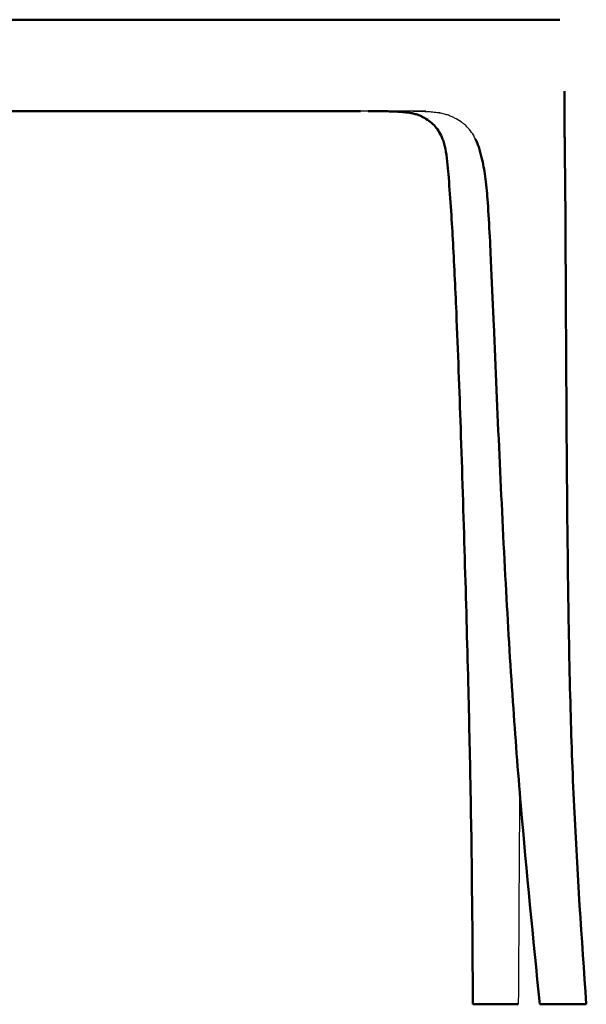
# Model space of a CAD drawing. Header units: millimetres. Extents: x -51070 to 51012658, y -411665 to 5484957.
# Tile 3 of 207: x 51011452 to 51011696, y 5483373 to 5483797. Entities that reach past the tile are written whole.
import ezdxf

# ---------------------------------------------------------------- set-up
doc = ezdxf.new("R2010")
doc.units = ezdxf.units.MM
doc.layers.add('Make2D$Visible$Curves', color=7, linetype='Continuous', true_color=0x000000)
doc.layers.add('Make2D$Visible$SceneSilhouetteCurves', color=7, linetype='Continuous', lineweight=50, true_color=0x000000)

msp = doc.modelspace()

# ---------------------------------------------------------------- linework, layer by layer
at = {"layer": 'Make2D$Visible$Curves', "color": 30}
for points, degree in [([(51011417.33, 5483796.68), (51011429.35, 5483796.68), (51011440.91, 5483796.68), (51011452.46, 5483796.68)], 3), ([(51011452.46, 5483796.68), (51011464.02, 5483796.68), (51011475.58, 5483796.68), (51011487.6, 5483796.68)], 3), ([(51011487.6, 5483796.68), (51011499.63, 5483796.68), (51011512.12, 5483796.68), (51011525.55, 5483796.68)], 3), ([(51011525.55, 5483796.68), (51011538.99, 5483796.68), (51011553.36, 5483796.68), (51011566.48, 5483796.68)], 3), ([(51011566.48, 5483796.68), (51011579.59, 5483796.68), (51011591.44, 5483796.68), (51011599.82, 5483796.68)], 3), ([(51011599.82, 5483796.68), (51011604.01, 5483796.68), (51011607.34, 5483796.68), (51011610.03, 5483796.68)], 3), ([(51011610.03, 5483796.68), (51011612.73, 5483796.68), (51011614.79, 5483796.68), (51011616.45, 5483796.68)], 3), ([(51011616.45, 5483796.68), (51011617.28, 5483796.68), (51011618.01, 5483796.68), (51011618.67, 5483796.68)], 3), ([(51011618.67, 5483796.68), (51011619.34, 5483796.68), (51011619.93, 5483796.68), (51011620.48, 5483796.68)], 3), ([(51011620.48, 5483796.68), (51011621.03, 5483796.68), (51011621.54, 5483796.68), (51011622.03, 5483796.68)], 3), ([(51011622.03, 5483796.68), (51011622.53, 5483796.68), (51011623.01, 5483796.68), (51011623.52, 5483796.68)], 3), ([(51011623.52, 5483796.68), (51011625.53, 5483796.68), (51011627.81, 5483796.68), (51011630.24, 5483796.68)], 3), ([(51011630.24, 5483796.68), (51011632.66, 5483796.68), (51011635.22, 5483796.68), (51011637.77, 5483796.68)], 3), ([(51011637.77, 5483796.68), (51011640.32, 5483796.68), (51011642.87, 5483796.68), (51011645.38, 5483796.68)], 3), ([(51011645.38, 5483796.68), (51011647.89, 5483796.68), (51011650.37, 5483796.68), (51011652.79, 5483796.68)], 3), ([(51011652.79, 5483796.68), (51011654, 5483796.68), (51011655.2, 5483796.68), (51011656.37, 5483796.68)], 3), ([(51011656.37, 5483796.68), (51011657.53, 5483796.68), (51011658.67, 5483796.68), (51011659.75, 5483796.68)], 3), ([(51011659.75, 5483796.68), (51011660.3, 5483796.68), (51011660.83, 5483796.68), (51011661.35, 5483796.68)], 3), ([(51011661.35, 5483796.68), (51011661.86, 5483796.68), (51011662.37, 5483796.68), (51011662.85, 5483796.68)], 3), ([(51011662.85, 5483796.68), (51011663.34, 5483796.68), (51011663.81, 5483796.68), (51011664.27, 5483796.68)], 3), ([(51011664.27, 5483796.68), (51011664.72, 5483796.68), (51011665.16, 5483796.68), (51011665.57, 5483796.68)], 3), ([(51011666.76, 5483796.68), (51011666.38, 5483796.68), (51011665.99, 5483796.68), (51011665.57, 5483796.68)], 3), ([(51011667.84, 5483796.68), (51011667.5, 5483796.68), (51011667.14, 5483796.68), (51011666.76, 5483796.68)], 3), ([(51011668.82, 5483796.68), (51011668.51, 5483796.68), (51011668.18, 5483796.68), (51011667.84, 5483796.68)], 3), ([(51011669.73, 5483796.68), (51011669.44, 5483796.68), (51011669.14, 5483796.68), (51011668.82, 5483796.68)], 3), ([(51011671.34, 5483796.68), (51011670.84, 5483796.68), (51011670.3, 5483796.68), (51011669.73, 5483796.68)], 3), ([(51011672.78, 5483796.68), (51011672.32, 5483796.68), (51011671.84, 5483796.68), (51011671.34, 5483796.68)], 3), ([(51011671.6, 5483796.68), (51011671.6, 5483796.68), (51011671.59, 5483796.68)], 2), ([(51011675.45, 5483796.68), (51011674.59, 5483796.68), (51011673.71, 5483796.68), (51011672.78, 5483796.68)], 3), ([(51011678.03, 5483796.68), (51011677.17, 5483796.68), (51011676.32, 5483796.68), (51011675.45, 5483796.68)], 3), ([(51011680.58, 5483796.68), (51011679.78, 5483796.68), (51011678.9, 5483796.68), (51011678.03, 5483796.68)], 3), ([(51011682.66, 5483796.68), (51011682.11, 5483796.68), (51011681.38, 5483796.68), (51011680.58, 5483796.68)], 3), ([(51011682.66, 5483796.68), (51011682.67, 5483796.68), (51011682.67, 5483796.68)], 2), ([(51011683.86, 5483796.68), (51011683.59, 5483796.68), (51011683.21, 5483796.68), (51011682.66, 5483796.68)], 3), ([(51011682.82, 5483796.68), (51011682.82, 5483796.68), (51011682.82, 5483796.68)], 2), ([(51011684.39, 5483796.68), (51011684.29, 5483796.68), (51011684.13, 5483796.68), (51011683.86, 5483796.68)], 3), ([(51011684.56, 5483796.68), (51011684.54, 5483796.68), (51011684.49, 5483796.68), (51011684.39, 5483796.68)], 3), ([(51011684.56, 5483796.68), (51011684.56, 5483796.68), (51011684.57, 5483796.68), (51011684.57, 5483796.68)], 3), ([(51011452.46, 5483757.35), (51011440.91, 5483757.35), (51011429.35, 5483757.35), (51011417.35, 5483757.35)], 3), ([(51011452.46, 5483757.35), (51011464.02, 5483757.35), (51011475.58, 5483757.35), (51011487.58, 5483757.35)], 3), ([(51011487.58, 5483757.35), (51011499.58, 5483757.35), (51011512.03, 5483757.35), (51011525.38, 5483757.35)], 3), ([(51011525.38, 5483757.35), (51011538.73, 5483757.35), (51011552.98, 5483757.35), (51011565.95, 5483757.35)], 3), ([(51011565.95, 5483757.35), (51011578.93, 5483757.35), (51011590.65, 5483757.35), (51011598.94, 5483757.35)], 3), ([(51011593.41, 5483757.35), (51011593.35, 5483757.35), (51011593.3, 5483757.35), (51011593.16, 5483757.42)], 3), ([(51011647.2, 5483373.39), (51011647.2, 5483373.39), (51011647.32, 5483373.39), (51011647.88, 5483373.39), (51011648.79, 5483373.39), (51011650.01, 5483373.39), (51011651.49, 5483373.39), (51011653.19, 5483373.39), (51011655.03, 5483373.39), (51011656.94, 5483373.39), (51011658.86, 5483373.39), (51011660.7, 5483373.39), (51011662.39, 5483373.39), (51011663.88, 5483373.39), (51011665.1, 5483373.39), (51011666.01, 5483373.39), (51011666.56, 5483373.39), (51011666.69, 5483373.39), (51011666.69, 5483373.39)], 3), ([(51011686.18, 5483373.39), (51011685.53, 5483373.39), (51011684.22, 5483373.39), (51011682.31, 5483373.39), (51011680.55, 5483373.39), (51011678.99, 5483373.39), (51011677.7, 5483373.39), (51011676.73, 5483373.39), (51011676.11, 5483373.39), (51011675.95, 5483373.39), (51011675.93, 5483373.39)], 3)]:
    msp.add_open_spline(points, degree=degree, dxfattribs=at)
for points, knots in [([(51011686.58, 5483765.96), (51011686.58, 5483765.31), (51011686.58, 5483764.66), (51011686.58, 5483764.01), (51011686.58, 5483763.34), (51011686.58, 5483762.68), (51011686.58, 5483762.02), (51011686.58, 5483761.35), (51011686.58, 5483760.68), (51011686.58, 5483760.01), (51011686.58, 5483759.34), (51011686.58, 5483758.67), (51011686.58, 5483758), (51011686.58, 5483756.7), (51011686.58, 5483755.4), (51011686.58, 5483754.08), (51011686.58, 5483752.87), (51011686.59, 5483751.65), (51011686.59, 5483750.42)], [0, 0, 0, 0, 1.952883, 1.952883, 1.952883, 3.943563, 3.943563, 3.943563, 5.951691, 5.951691, 5.951691, 7.956878, 7.956878, 7.956878, 11.876786, 11.876786, 11.876786, 15.540003, 15.540003, 15.540003, 15.540003]), ([(51011611.41, 5483757.28), (51011610.27, 5483757.32), (51011609.04, 5483757.34), (51011604.32, 5483757.35), (51011602.12, 5483757.35)], [0, 0, 0, 0, 0.5, 0.75, 0.75, 0.75, 0.75]), ([(51011620.14, 5483756.63), (51011619.79, 5483756.69), (51011619.44, 5483756.74), (51011619.08, 5483756.78), (51011618.71, 5483756.83), (51011618.33, 5483756.87), (51011617.95, 5483756.91), (51011617.9, 5483756.92), (51011617.84, 5483756.92), (51011617.78, 5483756.93), (51011617.45, 5483756.96), (51011617.12, 5483756.99), (51011616.79, 5483757.01), (51011616.42, 5483757.04), (51011615.99, 5483757.07), (51011615.61, 5483757.09), (51011615.23, 5483757.12), (51011614.85, 5483757.14), (51011614.47, 5483757.16), (51011614.09, 5483757.18), (51011613.72, 5483757.19), (51011613.34, 5483757.21), (51011612.56, 5483757.24), (51011612.17, 5483757.26), (51011611.41, 5483757.28)], [0, 0, 0, 0, 1.167654, 1.167654, 1.167654, 2.382338, 2.382338, 2.382338, 2.573442, 2.573442, 2.573442, 3.630213, 3.630213, 3.630213, 4.884261, 4.884261, 4.884261, 6.076448, 6.076448, 6.076448, 7.234942, 7.234942, 7.234942, 9.198617, 9.198617, 9.198617, 9.198617]), ([(51011626.35, 5483754.46), (51011625.92, 5483754.71), (51011625.49, 5483754.94), (51011625.04, 5483755.15), (51011624.59, 5483755.37), (51011624.11, 5483755.57), (51011623.62, 5483755.75), (51011623.37, 5483755.84), (51011623.11, 5483755.93), (51011622.85, 5483756.01), (51011622.58, 5483756.09), (51011622.3, 5483756.17), (51011622.02, 5483756.24), (51011621.72, 5483756.32), (51011621.42, 5483756.39), (51011621.12, 5483756.45), (51011620.79, 5483756.52), (51011620.47, 5483756.58), (51011620.14, 5483756.63)], [0, 0, 0, 0, 1.856687, 1.856687, 1.856687, 3.761902, 3.761902, 3.761902, 4.73705, 4.73705, 4.73705, 5.738562, 5.738562, 5.738562, 6.780706, 6.780706, 6.780706, 7.882699, 7.882699, 7.882699, 7.882699]), ([(51011634.19, 5483745.38), (51011633.76, 5483746.41), (51011633.29, 5483747.38), (51011632.76, 5483748.28), (51011632.22, 5483749.18), (51011631.63, 5483750.01), (51011630.98, 5483750.76), (51011630.33, 5483751.51), (51011629.6, 5483752.19), (51011628.82, 5483752.8), (51011628.05, 5483753.4), (51011627.23, 5483753.95), (51011626.35, 5483754.46)], [0, 0, 0, 0, 3.81168, 3.81168, 3.81168, 7.659029, 7.659029, 7.659029, 11.528067, 11.528067, 11.528067, 15.302291, 15.302291, 15.302291, 15.302291]), ([(51011686.59, 5483750.42), (51011686.6, 5483748.34), (51011686.61, 5483746.23), (51011686.63, 5483744.08), (51011686.65, 5483742.08), (51011686.67, 5483740.09), (51011686.69, 5483738.11), (51011686.73, 5483734.93), (51011686.78, 5483731.8), (51011686.84, 5483725.68), (51011686.86, 5483722.62), (51011686.89, 5483719.51), (51011686.96, 5483710.1), (51011687, 5483700.46), (51011687.1, 5483681.96), (51011687.14, 5483673.61), (51011687.18, 5483665.55), (51011687.38, 5483627.64), (51011687.59, 5483590.42), (51011688.08, 5483553.91), (51011688.3, 5483537.24), (51011688.6, 5483520.29), (51011689.06, 5483503.07), (51011689.46, 5483488.1), (51011689.98, 5483473.43), (51011690.67, 5483458.48), (51011692.02, 5483429.76), (51011693.93, 5483402.04), (51011695.91, 5483373.39)], [0, 0, 0, 0, 6.339479, 6.339479, 6.339479, 12.308245, 12.308245, 12.308245, 21.69669, 21.69669, 30.90868, 30.90868, 30.90868, 59.721348, 59.721348, 84.882249, 84.882249, 84.882249, 196.532723, 196.532723, 196.532723, 247.396272, 247.396272, 247.396272, 292.045324, 292.045324, 292.045324, 377.427218, 377.427218, 377.427218, 377.427218]), ([(51011646.18, 5483465.59), (51011645.9, 5483480.84), (51011645.56, 5483496.08), (51011645.17, 5483511.41), (51011644.73, 5483529.3), (51011644.22, 5483547.31), (51011643.69, 5483565.3), (51011643.15, 5483583.65), (51011642.56, 5483602.65), (51011641.39, 5483637.34), (51011640.79, 5483653.97), (51011640.07, 5483670.91), (51011639.6, 5483681.89), (51011639.1, 5483692.39), (51011638.07, 5483710.74), (51011637.38, 5483721.91), (51011636.65, 5483730.24), (51011636.38, 5483733.31), (51011635.93, 5483738.06), (51011635.38, 5483741.09), (51011635.25, 5483741.84), (51011635.09, 5483742.6), (51011634.68, 5483744.1), (51011634.49, 5483744.65), (51011634.19, 5483745.38)], [0, 0, 0, 0, 46.709794, 46.709794, 46.709794, 101.36464, 101.36464, 101.36464, 157.892246, 157.892246, 207.934555, 207.934555, 207.934555, 240.612997, 240.612997, 267.892472, 267.892472, 267.892472, 279.038836, 279.038836, 279.038836, 281.338376, 281.338376, 283.881582, 283.881582, 283.881582, 283.881582]), ([(51011675.93, 5483373.39), (51011673.05, 5483402.04), (51011670.23, 5483430.12), (51011667.79, 5483458.86), (51011666.52, 5483473.85), (51011665.4, 5483488.45), (51011664.37, 5483503.48), (51011663.21, 5483520.4), (51011662.2, 5483537.33), (51011661.29, 5483554.27), (51011659.34, 5483590.71), (51011657.74, 5483627.88), (51011656.11, 5483665.75), (51011655.77, 5483673.8), (51011655.41, 5483682.12), (51011654.66, 5483698.96), (51011654.09, 5483711.53), (51011653.46, 5483719.55), (51011653.2, 5483722.78), (51011652.87, 5483726.16), (51011652.04, 5483732.24), (51011651.6, 5483734.71), (51011650.93, 5483737.49), (51011650.57, 5483739), (51011650.16, 5483740.53), (51011649.68, 5483741.96), (51011649.28, 5483743.16), (51011648.85, 5483744.23), (51011648.32, 5483745.31)], [0, 0, 0, 0, 86.139825, 86.139825, 86.139825, 130.964701, 130.964701, 130.964701, 181.884369, 181.884369, 181.884369, 293.520044, 293.520044, 293.520044, 321.052751, 321.052751, 347.428599, 347.428599, 347.428599, 357.040268, 357.040268, 365.843999, 365.843999, 365.843999, 370.725007, 370.725007, 370.725007, 374.678751, 374.678751, 374.678751, 374.678751]), ([(51011647.2, 5483373.39), (51011646.99, 5483403.8), (51011646.79, 5483430.91), (51011646.25, 5483461.62), (51011646.23, 5483462.95), (51011646.21, 5483464.27), (51011646.18, 5483465.59)], [0, 0, 0, 0, 90.717329, 90.717329, 90.717329, 94.777852, 94.777852, 94.777852, 94.777852]), ([(51011695.91, 5483373.39), (51011695.91, 5483373.39), (51011695.81, 5483373.39), (51011695.31, 5483373.39), (51011694.43, 5483373.39), (51011693.22, 5483373.39), (51011691.73, 5483373.39), (51011690.02, 5483373.39), (51011688.14, 5483373.39), (51011686.84, 5483373.39), (51011686.18, 5483373.39)], [-0.2455781, -0.2455781, -0.2455781, -0.2455781, -0.21875, -0.1875, -0.15625, -0.125, -0.09375, -0.0625, -0.03125, 0, 0, 0, 0])]:
    msp.add_open_spline(points, degree=3, knots=knots, dxfattribs=at)
at = {"layer": 'Make2D$Visible$Curves', "color": 30, "lineweight": -3}
for points, knots in [([(51011621.8, 5483757.28), (51011621.77, 5483757.28), (51011621.73, 5483757.28), (51011621.7, 5483757.28), (51011621.67, 5483757.28), (51011621.63, 5483757.28), (51011621.6, 5483757.28), (51011621.6, 5483757.28), (51011621.6, 5483757.28), (51011621.59, 5483757.28), (51011621.56, 5483757.28), (51011621.52, 5483757.28), (51011621.49, 5483757.29), (51011621.45, 5483757.29), (51011621.41, 5483757.29), (51011621.38, 5483757.29), (51011621.34, 5483757.29), (51011621.31, 5483757.29), (51011621.27, 5483757.29), (51011621.24, 5483757.29), (51011621.2, 5483757.29), (51011621.17, 5483757.29), (51011621.13, 5483757.29), (51011621.1, 5483757.29), (51011621.06, 5483757.29), (51011621.03, 5483757.29), (51011620.99, 5483757.29), (51011620.95, 5483757.29), (51011620.92, 5483757.3), (51011620.88, 5483757.3), (51011620.85, 5483757.3), (51011620.81, 5483757.3), (51011620.78, 5483757.3), (51011620.74, 5483757.3), (51011620.7, 5483757.3), (51011620.67, 5483757.3), (51011620.63, 5483757.3), (51011620.59, 5483757.3), (51011620.56, 5483757.3), (51011620.52, 5483757.3), (51011620.05, 5483757.31), (51011619.58, 5483757.31), (51011619.12, 5483757.32), (51011618.55, 5483757.32), (51011617.99, 5483757.33), (51011617.44, 5483757.33), (51011616.72, 5483757.33), (51011616, 5483757.34), (51011615.31, 5483757.34), (51011613.2, 5483757.34), (51011611.14, 5483757.35), (51011609.02, 5483757.35), (51011607.54, 5483757.35), (51011606.03, 5483757.35), (51011603.75, 5483757.35), (51011602.86, 5483757.35), (51011601.57, 5483757.35), (51011601.25, 5483757.35), (51011600.78, 5483757.35), (51011600.63, 5483757.35), (51011600.48, 5483757.35), (51011600.03, 5483757.35), (51011600.03, 5483757.35), (51011600, 5483757.35), (51011599.97, 5483757.35), (51011599.95, 5483757.35), (51011599.61, 5483757.35), (51011599.27, 5483757.35), (51011598.94, 5483757.35)], [0, 0, 0, 0, 1, 1, 1, 2, 2, 2, 3, 3, 3, 4, 4, 4, 5, 5, 5, 6, 6, 6, 7, 7, 7, 8, 8, 8, 9, 9, 9, 10, 10, 10, 11, 11, 11, 12, 12, 12, 13, 13, 13, 14.40716, 14.40716, 14.40716, 16.100688, 16.100688, 16.100688, 18.246837, 18.246837, 18.246837, 24.555082, 24.555082, 24.555082, 29.597549, 29.597549, 32.275457, 32.275457, 33.143184, 33.143184, 33.559673, 33.559673, 33.562587, 33.562587, 33.562587, 34.562587, 34.562587, 34.562587, 35.562587, 35.562587, 35.562587, 35.562587]), ([(51011615.77, 5483757.34), (51011615.6, 5483757.34), (51011615.2, 5483757.34), (51011614.61, 5483757.34), (51011614.01, 5483757.33), (51011613.46, 5483757.33), (51011612.97, 5483757.33), (51011612.55, 5483757.33), (51011612.32, 5483757.33), (51011612.21, 5483757.32)], [0.1618015, 0.1618015, 0.1618015, 0.1618015, 0.25, 0.375, 0.5, 0.625, 0.75, 0.875, 1, 1, 1, 1]), ([(51011626.91, 5483757.34), (51011626.13, 5483757.34), (51011624.87, 5483757.34), (51011622.92, 5483757.34), (51011620.69, 5483757.35), (51011618.3, 5483757.35), (51011616.53, 5483757.35), (51011615.77, 5483757.35)], [-1, -1, -1, -1, -0.875, -0.75, -0.625, -0.5, -0.4166667, -0.4166667, -0.4166667, -0.4166667]), ([(51011628.86, 5483757.02), (51011628.7, 5483757.03), (51011628.09, 5483757.07), (51011626.57, 5483757.14), (51011624.33, 5483757.23), (51011622.62, 5483757.27), (51011621.8, 5483757.28)], [0.3344526, 0.3344526, 0.3344526, 0.3344526, 0.375, 0.5, 0.75, 0.9921642, 0.9921642, 0.9921642, 0.9921642]), ([(51011632.38, 5483756.62), (51011631.85, 5483756.7), (51011631.74, 5483756.71), (51011631.2, 5483756.78), (51011630.78, 5483756.82), (51011630.35, 5483756.87), (51011629.93, 5483756.91), (51011629.5, 5483756.94), (51011629.06, 5483756.98), (51011628.62, 5483757.01), (51011628.61, 5483757.01), (51011628.6, 5483757.01), (51011628.59, 5483757.01), (51011628.14, 5483757.04), (51011627.68, 5483757.07), (51011627.22, 5483757.09), (51011626.31, 5483757.14), (51011625.38, 5483757.18), (51011624.45, 5483757.21), (51011624.37, 5483757.21), (51011624.29, 5483757.22), (51011624.13, 5483757.22), (51011624.01, 5483757.22), (51011623.89, 5483757.23), (51011623.57, 5483757.24), (51011623.24, 5483757.25), (51011622.65, 5483757.26), (51011622.43, 5483757.27), (51011622.16, 5483757.27), (51011622.09, 5483757.27), (51011621.98, 5483757.28), (51011621.94, 5483757.28), (51011621.89, 5483757.28), (51011621.87, 5483757.28), (51011621.84, 5483757.28), (51011621.82, 5483757.28), (51011621.81, 5483757.28)], [0, 0, 0, 0, 1.265601, 1.265601, 1.265601, 2.606379, 2.606379, 2.606379, 3.978545, 3.978545, 3.978545, 4.009692, 4.009692, 4.009692, 5.440832, 5.440832, 5.440832, 8.247801, 8.247801, 8.247801, 8.476313, 8.476313, 8.816661, 8.816661, 8.816661, 9.753385, 9.753385, 10.405544, 10.405544, 10.661212, 10.661212, 10.802487, 10.802487, 10.876378, 10.876378, 10.920952, 10.920952, 10.920952, 10.920952]), ([(51011639.34, 5483754.4), (51011638.85, 5483754.65), (51011638.37, 5483754.88), (51011637.87, 5483755.1), (51011637.37, 5483755.32), (51011636.83, 5483755.52), (51011636.28, 5483755.71), (51011636, 5483755.8), (51011635.71, 5483755.89), (51011635.42, 5483755.97), (51011635.11, 5483756.06), (51011634.8, 5483756.14), (51011634.48, 5483756.22), (51011634.15, 5483756.3), (51011633.82, 5483756.37), (51011633.47, 5483756.43), (51011633, 5483756.53), (51011632.87, 5483756.55), (51011632.38, 5483756.62)], [0, 0, 0, 0, 2.038369, 2.038369, 2.038369, 4.133197, 4.133197, 4.133197, 5.197495, 5.197495, 5.197495, 6.28293, 6.28293, 6.28293, 7.405936, 7.405936, 7.405936, 8.587126, 8.587126, 8.587126, 8.587126]), ([(51011648.32, 5483745.31), (51011647.3, 5483747.42), (51011646.09, 5483749.2), (51011644.6, 5483750.69), (51011644.19, 5483751.1), (51011643.76, 5483751.49), (51011643.31, 5483751.85), (51011642.93, 5483752.16), (51011642.53, 5483752.46), (51011642.13, 5483752.74), (51011641.25, 5483753.35), (51011640.31, 5483753.9), (51011639.34, 5483754.4)], [0, 0, 0, 0, 7.749252, 7.749252, 7.749252, 9.937178, 9.937178, 9.937178, 11.791384, 11.791384, 11.791384, 15.851485, 15.851485, 15.851485, 15.851485]), ([(51011667.27, 5483465), (51011667.27, 5483463.86), (51011667.26, 5483462.72), (51011667.25, 5483461.58), (51011667.04, 5483430.8), (51011666.87, 5483403.88), (51011666.69, 5483373.39)], [291.293621, 291.293621, 291.293621, 291.293621, 294.782516, 294.782516, 294.782516, 385.167841, 385.167841, 385.167841, 385.167841])]:
    msp.add_open_spline(points, degree=3, knots=knots, dxfattribs=at)
for points in [[(51011611.42, 5483757.29), (51011611.42, 5483757.29), (51011611.43, 5483757.29), (51011611.45, 5483757.3), (51011611.5, 5483757.3), (51011611.59, 5483757.31), (51011611.73, 5483757.32), (51011611.93, 5483757.32), (51011612.11, 5483757.32), (51011612.21, 5483757.32)], [(51011611.65, 5483757.34), (51011611.83, 5483757.34), (51011612.02, 5483757.33), (51011612.21, 5483757.33)], [(51011621.59, 5483757.3), (51011621.6, 5483757.31), (51011621.62, 5483757.31), (51011621.71, 5483757.32), (51011621.86, 5483757.32), (51011622.01, 5483757.32), (51011622.11, 5483757.32)], [(51011621.72, 5483757.28), (51011621.71, 5483757.28), (51011621.67, 5483757.29), (51011621.62, 5483757.29), (51011621.6, 5483757.3), (51011621.59, 5483757.3)], [(51011626.91, 5483757.34), (51011626.5, 5483757.34), (51011625.9, 5483757.34), (51011625.13, 5483757.34), (51011624.44, 5483757.34), (51011623.83, 5483757.33), (51011623.28, 5483757.33), (51011622.81, 5483757.33), (51011622.41, 5483757.33), (51011622.2, 5483757.33), (51011622.11, 5483757.32)], [(51011628.86, 5483757.02), (51011628.84, 5483757.01), (51011628.83, 5483757), (51011628.82, 5483756.99)], [(51011632.98, 5483756.65), (51011632.71, 5483756.65), (51011632.42, 5483756.66), (51011632.09, 5483756.67)], [(51011632.83, 5483756.67), (51011632.88, 5483756.66), (51011632.93, 5483756.66), (51011632.97, 5483756.65)]]:
    msp.add_open_spline(points, degree=3, dxfattribs=at)
at = {"layer": 'Make2D$Visible$SceneSilhouetteCurves', "color": 30}
for points, degree in [([(51011417.33, 5483796.68), (51011429.35, 5483796.68), (51011440.91, 5483796.68), (51011452.46, 5483796.68)], 3), ([(51011452.46, 5483796.68), (51011464.02, 5483796.68), (51011475.58, 5483796.68), (51011487.6, 5483796.68)], 3), ([(51011487.6, 5483796.68), (51011499.63, 5483796.68), (51011512.12, 5483796.68), (51011525.55, 5483796.68)], 3), ([(51011525.55, 5483796.68), (51011538.99, 5483796.68), (51011553.36, 5483796.68), (51011566.48, 5483796.68)], 3), ([(51011566.48, 5483796.68), (51011579.59, 5483796.68), (51011591.44, 5483796.68), (51011599.82, 5483796.68)], 3), ([(51011599.82, 5483796.68), (51011604.01, 5483796.68), (51011607.34, 5483796.68), (51011610.03, 5483796.68)], 3), ([(51011610.03, 5483796.68), (51011612.73, 5483796.68), (51011614.79, 5483796.68), (51011616.45, 5483796.68)], 3), ([(51011616.45, 5483796.68), (51011617.28, 5483796.68), (51011618.01, 5483796.68), (51011618.67, 5483796.68)], 3), ([(51011618.67, 5483796.68), (51011619.34, 5483796.68), (51011619.93, 5483796.68), (51011620.48, 5483796.68)], 3), ([(51011620.48, 5483796.68), (51011621.03, 5483796.68), (51011621.54, 5483796.68), (51011622.03, 5483796.68)], 3), ([(51011622.03, 5483796.68), (51011622.53, 5483796.68), (51011623.01, 5483796.68), (51011623.52, 5483796.68)], 3), ([(51011623.52, 5483796.68), (51011625.53, 5483796.68), (51011627.81, 5483796.68), (51011630.24, 5483796.68)], 3), ([(51011630.24, 5483796.68), (51011632.66, 5483796.68), (51011635.22, 5483796.68), (51011637.77, 5483796.68)], 3), ([(51011637.77, 5483796.68), (51011640.32, 5483796.68), (51011642.87, 5483796.68), (51011645.38, 5483796.68)], 3), ([(51011645.38, 5483796.68), (51011647.89, 5483796.68), (51011650.37, 5483796.68), (51011652.79, 5483796.68)], 3), ([(51011652.79, 5483796.68), (51011654, 5483796.68), (51011655.2, 5483796.68), (51011656.37, 5483796.68)], 3), ([(51011656.37, 5483796.68), (51011657.53, 5483796.68), (51011658.67, 5483796.68), (51011659.75, 5483796.68)], 3), ([(51011659.75, 5483796.68), (51011660.3, 5483796.68), (51011660.83, 5483796.68), (51011661.35, 5483796.68)], 3), ([(51011661.35, 5483796.68), (51011661.86, 5483796.68), (51011662.37, 5483796.68), (51011662.85, 5483796.68)], 3), ([(51011662.85, 5483796.68), (51011663.34, 5483796.68), (51011663.81, 5483796.68), (51011664.27, 5483796.68)], 3), ([(51011664.27, 5483796.68), (51011664.72, 5483796.68), (51011665.16, 5483796.68), (51011665.57, 5483796.68)], 3), ([(51011666.76, 5483796.68), (51011666.38, 5483796.68), (51011665.99, 5483796.68), (51011665.57, 5483796.68)], 3), ([(51011667.84, 5483796.68), (51011667.5, 5483796.68), (51011667.14, 5483796.68), (51011666.76, 5483796.68)], 3), ([(51011668.82, 5483796.68), (51011668.51, 5483796.68), (51011668.18, 5483796.68), (51011667.84, 5483796.68)], 3), ([(51011669.73, 5483796.68), (51011669.44, 5483796.68), (51011669.14, 5483796.68), (51011668.82, 5483796.68)], 3), ([(51011671.34, 5483796.68), (51011670.84, 5483796.68), (51011670.3, 5483796.68), (51011669.73, 5483796.68)], 3), ([(51011672.78, 5483796.68), (51011672.32, 5483796.68), (51011671.84, 5483796.68), (51011671.34, 5483796.68)], 3), ([(51011671.6, 5483796.68), (51011671.6, 5483796.68), (51011671.59, 5483796.68)], 2), ([(51011675.45, 5483796.68), (51011674.59, 5483796.68), (51011673.71, 5483796.68), (51011672.78, 5483796.68)], 3), ([(51011678.03, 5483796.68), (51011677.17, 5483796.68), (51011676.32, 5483796.68), (51011675.45, 5483796.68)], 3), ([(51011680.58, 5483796.68), (51011679.78, 5483796.68), (51011678.9, 5483796.68), (51011678.03, 5483796.68)], 3), ([(51011682.66, 5483796.68), (51011682.11, 5483796.68), (51011681.38, 5483796.68), (51011680.58, 5483796.68)], 3), ([(51011682.66, 5483796.68), (51011682.67, 5483796.68), (51011682.67, 5483796.68)], 2), ([(51011683.86, 5483796.68), (51011683.59, 5483796.68), (51011683.21, 5483796.68), (51011682.66, 5483796.68)], 3), ([(51011682.82, 5483796.68), (51011682.82, 5483796.68), (51011682.82, 5483796.68)], 2), ([(51011684.39, 5483796.68), (51011684.29, 5483796.68), (51011684.13, 5483796.68), (51011683.86, 5483796.68)], 3), ([(51011684.56, 5483796.68), (51011684.54, 5483796.68), (51011684.49, 5483796.68), (51011684.39, 5483796.68)], 3), ([(51011684.56, 5483796.68), (51011684.56, 5483796.68), (51011684.57, 5483796.68), (51011684.57, 5483796.68)], 3), ([(51011452.46, 5483757.35), (51011440.91, 5483757.35), (51011429.35, 5483757.35), (51011417.35, 5483757.35)], 3), ([(51011452.46, 5483757.35), (51011464.02, 5483757.35), (51011475.58, 5483757.35), (51011487.58, 5483757.35)], 3), ([(51011487.58, 5483757.35), (51011499.58, 5483757.35), (51011512.03, 5483757.35), (51011525.38, 5483757.35)], 3), ([(51011525.38, 5483757.35), (51011538.73, 5483757.35), (51011552.98, 5483757.35), (51011565.95, 5483757.35)], 3), ([(51011565.95, 5483757.35), (51011578.93, 5483757.35), (51011590.65, 5483757.35), (51011598.94, 5483757.35)], 3), ([(51011593.41, 5483757.35), (51011593.35, 5483757.35), (51011593.3, 5483757.35), (51011593.16, 5483757.42)], 3), ([(51011647.2, 5483373.39), (51011647.2, 5483373.39), (51011647.32, 5483373.39), (51011647.88, 5483373.39), (51011648.79, 5483373.39), (51011650.01, 5483373.39), (51011651.49, 5483373.39), (51011653.19, 5483373.39), (51011655.03, 5483373.39), (51011656.94, 5483373.39), (51011658.86, 5483373.39), (51011660.7, 5483373.39), (51011662.39, 5483373.39), (51011663.88, 5483373.39), (51011665.1, 5483373.39), (51011666.01, 5483373.39), (51011666.56, 5483373.39), (51011666.69, 5483373.39), (51011666.69, 5483373.39)], 3), ([(51011686.18, 5483373.39), (51011685.53, 5483373.39), (51011684.22, 5483373.39), (51011682.31, 5483373.39), (51011680.55, 5483373.39), (51011678.99, 5483373.39), (51011677.7, 5483373.39), (51011676.73, 5483373.39), (51011676.11, 5483373.39), (51011675.95, 5483373.39), (51011675.93, 5483373.39)], 3)]:
    msp.add_open_spline(points, degree=degree, dxfattribs=at)
for points, knots in [([(51011686.58, 5483765.96), (51011686.58, 5483765.31), (51011686.58, 5483764.66), (51011686.58, 5483764.01), (51011686.58, 5483763.34), (51011686.58, 5483762.68), (51011686.58, 5483762.02), (51011686.58, 5483761.35), (51011686.58, 5483760.68), (51011686.58, 5483760.01), (51011686.58, 5483759.34), (51011686.58, 5483758.67), (51011686.58, 5483758), (51011686.58, 5483756.7), (51011686.58, 5483755.4), (51011686.58, 5483754.08), (51011686.58, 5483752.87), (51011686.59, 5483751.65), (51011686.59, 5483750.42)], [0, 0, 0, 0, 1.952883, 1.952883, 1.952883, 3.943563, 3.943563, 3.943563, 5.951691, 5.951691, 5.951691, 7.956878, 7.956878, 7.956878, 11.876786, 11.876786, 11.876786, 15.540003, 15.540003, 15.540003, 15.540003]), ([(51011611.41, 5483757.28), (51011610.27, 5483757.32), (51011609.04, 5483757.34), (51011604.32, 5483757.35), (51011602.12, 5483757.35)], [0, 0, 0, 0, 0.5, 0.75, 0.75, 0.75, 0.75]), ([(51011620.14, 5483756.63), (51011619.79, 5483756.69), (51011619.44, 5483756.74), (51011619.08, 5483756.78), (51011618.71, 5483756.83), (51011618.33, 5483756.87), (51011617.95, 5483756.91), (51011617.9, 5483756.92), (51011617.84, 5483756.92), (51011617.78, 5483756.93), (51011617.45, 5483756.96), (51011617.12, 5483756.99), (51011616.79, 5483757.01), (51011616.42, 5483757.04), (51011615.99, 5483757.07), (51011615.61, 5483757.09), (51011615.23, 5483757.12), (51011614.85, 5483757.14), (51011614.47, 5483757.16), (51011614.09, 5483757.18), (51011613.72, 5483757.19), (51011613.34, 5483757.21), (51011612.56, 5483757.24), (51011612.17, 5483757.26), (51011611.41, 5483757.28)], [0, 0, 0, 0, 1.167654, 1.167654, 1.167654, 2.382338, 2.382338, 2.382338, 2.573442, 2.573442, 2.573442, 3.630213, 3.630213, 3.630213, 4.884261, 4.884261, 4.884261, 6.076448, 6.076448, 6.076448, 7.234942, 7.234942, 7.234942, 9.198617, 9.198617, 9.198617, 9.198617]), ([(51011626.35, 5483754.46), (51011625.92, 5483754.71), (51011625.49, 5483754.94), (51011625.04, 5483755.15), (51011624.59, 5483755.37), (51011624.11, 5483755.57), (51011623.62, 5483755.75), (51011623.37, 5483755.84), (51011623.11, 5483755.93), (51011622.85, 5483756.01), (51011622.58, 5483756.09), (51011622.3, 5483756.17), (51011622.02, 5483756.24), (51011621.72, 5483756.32), (51011621.42, 5483756.39), (51011621.12, 5483756.45), (51011620.79, 5483756.52), (51011620.47, 5483756.58), (51011620.14, 5483756.63)], [0, 0, 0, 0, 1.856687, 1.856687, 1.856687, 3.761902, 3.761902, 3.761902, 4.73705, 4.73705, 4.73705, 5.738562, 5.738562, 5.738562, 6.780706, 6.780706, 6.780706, 7.882699, 7.882699, 7.882699, 7.882699]), ([(51011634.19, 5483745.38), (51011633.76, 5483746.41), (51011633.29, 5483747.38), (51011632.76, 5483748.28), (51011632.22, 5483749.18), (51011631.63, 5483750.01), (51011630.98, 5483750.76), (51011630.33, 5483751.51), (51011629.6, 5483752.19), (51011628.82, 5483752.8), (51011628.05, 5483753.4), (51011627.23, 5483753.95), (51011626.35, 5483754.46)], [0, 0, 0, 0, 3.81168, 3.81168, 3.81168, 7.659029, 7.659029, 7.659029, 11.528067, 11.528067, 11.528067, 15.302291, 15.302291, 15.302291, 15.302291]), ([(51011686.59, 5483750.42), (51011686.6, 5483748.34), (51011686.61, 5483746.23), (51011686.63, 5483744.08), (51011686.65, 5483742.08), (51011686.67, 5483740.09), (51011686.69, 5483738.11), (51011686.73, 5483734.93), (51011686.78, 5483731.8), (51011686.84, 5483725.68), (51011686.86, 5483722.62), (51011686.89, 5483719.51), (51011686.96, 5483710.1), (51011687, 5483700.46), (51011687.1, 5483681.96), (51011687.14, 5483673.61), (51011687.18, 5483665.55), (51011687.38, 5483627.64), (51011687.59, 5483590.42), (51011688.08, 5483553.91), (51011688.3, 5483537.24), (51011688.6, 5483520.29), (51011689.06, 5483503.07), (51011689.46, 5483488.1), (51011689.98, 5483473.43), (51011690.67, 5483458.48), (51011692.02, 5483429.76), (51011693.93, 5483402.04), (51011695.91, 5483373.39)], [0, 0, 0, 0, 6.339479, 6.339479, 6.339479, 12.308245, 12.308245, 12.308245, 21.69669, 21.69669, 30.90868, 30.90868, 30.90868, 59.721348, 59.721348, 84.882249, 84.882249, 84.882249, 196.532723, 196.532723, 196.532723, 247.396272, 247.396272, 247.396272, 292.045324, 292.045324, 292.045324, 377.427218, 377.427218, 377.427218, 377.427218]), ([(51011646.18, 5483465.59), (51011645.9, 5483480.84), (51011645.56, 5483496.08), (51011645.17, 5483511.41), (51011644.73, 5483529.3), (51011644.22, 5483547.31), (51011643.69, 5483565.3), (51011643.15, 5483583.65), (51011642.56, 5483602.65), (51011641.39, 5483637.34), (51011640.79, 5483653.97), (51011640.07, 5483670.91), (51011639.6, 5483681.89), (51011639.1, 5483692.39), (51011638.07, 5483710.74), (51011637.38, 5483721.91), (51011636.65, 5483730.24), (51011636.38, 5483733.31), (51011635.93, 5483738.06), (51011635.38, 5483741.09), (51011635.25, 5483741.84), (51011635.09, 5483742.6), (51011634.68, 5483744.1), (51011634.49, 5483744.65), (51011634.19, 5483745.38)], [0, 0, 0, 0, 46.709794, 46.709794, 46.709794, 101.36464, 101.36464, 101.36464, 157.892246, 157.892246, 207.934555, 207.934555, 207.934555, 240.612997, 240.612997, 267.892472, 267.892472, 267.892472, 279.038836, 279.038836, 279.038836, 281.338376, 281.338376, 283.881582, 283.881582, 283.881582, 283.881582]), ([(51011675.93, 5483373.39), (51011673.05, 5483402.04), (51011670.23, 5483430.12), (51011667.79, 5483458.86), (51011666.52, 5483473.85), (51011665.4, 5483488.45), (51011664.37, 5483503.48), (51011663.21, 5483520.4), (51011662.2, 5483537.33), (51011661.29, 5483554.27), (51011659.34, 5483590.71), (51011657.74, 5483627.88), (51011656.11, 5483665.75), (51011655.77, 5483673.8), (51011655.41, 5483682.12), (51011654.66, 5483698.96), (51011654.09, 5483711.53), (51011653.46, 5483719.55), (51011653.2, 5483722.78), (51011652.87, 5483726.16), (51011652.04, 5483732.24), (51011651.6, 5483734.71), (51011650.93, 5483737.49), (51011650.57, 5483739), (51011650.16, 5483740.53), (51011649.68, 5483741.96), (51011649.28, 5483743.16), (51011648.85, 5483744.23), (51011648.32, 5483745.31)], [0, 0, 0, 0, 86.139825, 86.139825, 86.139825, 130.964701, 130.964701, 130.964701, 181.884369, 181.884369, 181.884369, 293.520044, 293.520044, 293.520044, 321.052751, 321.052751, 347.428599, 347.428599, 347.428599, 357.040268, 357.040268, 365.843999, 365.843999, 365.843999, 370.725007, 370.725007, 370.725007, 374.678751, 374.678751, 374.678751, 374.678751]), ([(51011647.2, 5483373.39), (51011646.99, 5483403.8), (51011646.79, 5483430.91), (51011646.25, 5483461.62), (51011646.23, 5483462.95), (51011646.21, 5483464.27), (51011646.18, 5483465.59)], [0, 0, 0, 0, 90.717329, 90.717329, 90.717329, 94.777852, 94.777852, 94.777852, 94.777852]), ([(51011695.91, 5483373.39), (51011695.91, 5483373.39), (51011695.81, 5483373.39), (51011695.31, 5483373.39), (51011694.43, 5483373.39), (51011693.22, 5483373.39), (51011691.73, 5483373.39), (51011690.02, 5483373.39), (51011688.14, 5483373.39), (51011686.84, 5483373.39), (51011686.18, 5483373.39)], [-0.2455781, -0.2455781, -0.2455781, -0.2455781, -0.21875, -0.1875, -0.15625, -0.125, -0.09375, -0.0625, -0.03125, 0, 0, 0, 0])]:
    msp.add_open_spline(points, degree=3, knots=knots, dxfattribs=at)

doc.saveas('drawing.dxf')
